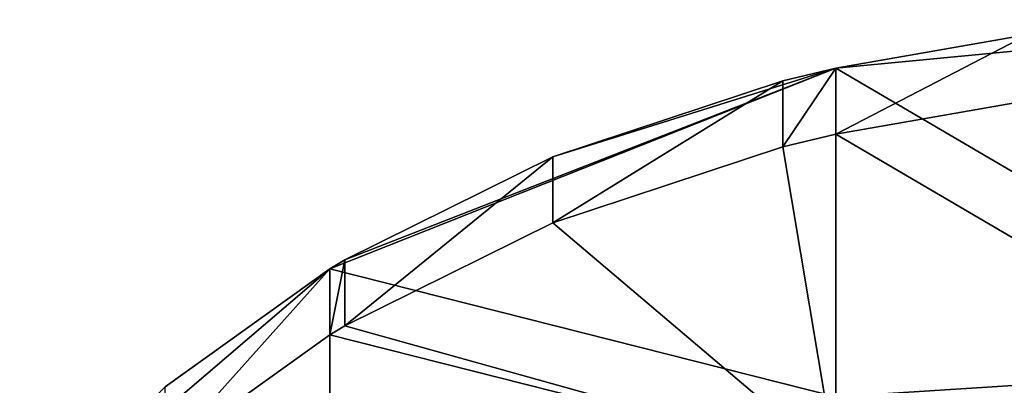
# Model space of a CAD drawing. Header units: millimetres. Extents: x -125 to 125, y -812 to 66.
# Tile 5 of 29: x -108 to -24, y -661 to -630. Entities that reach past the tile are written whole.
import ezdxf

# ---------------------------------------------------------------- set-up
doc = ezdxf.new("R2010")
doc.units = ezdxf.units.MM
doc.header["$LTSCALE"] = 52.148148
for name, color, linetype in [('38', 7, 'CONTINUOUS'), ('39', 7, 'CONTINUOUS'), ('40', 7, 'CONTINUOUS')]:
    doc.layers.add(name, color=color, linetype=linetype)

msp = doc.modelspace()

# ---------------------------------------------------------------- linework, layer by layer
at = {"layer": '38', "color": 253, "linetype": 'Continuous', "true_color": 0xa2afbf}
for points in [[(-21.706, -636.788, -801.181), (5.198, -665.122, -772.847), (-38.218, -639.678, -798.291), (-21.706, -636.788, -801.181)], [(-38.218, -639.678, -798.291), (-38.216, -667.889, -770.08), (-42.753, -640.776, -797.193), (-38.218, -639.678, -798.291)], [(-38.218, -639.678, -798.291), (5.198, -665.122, -772.847), (-38.216, -667.889, -770.08), (-38.218, -639.678, -798.291)], [(-42.753, -640.776, -797.193), (-38.216, -667.889, -770.08), (-62.5, -647.288, -790.681), (-42.753, -640.776, -797.193)], [(-62.5, -647.288, -790.681), (-38.216, -667.889, -770.08), (-80.349, -656.125, -781.844), (-62.5, -647.288, -790.681)], [(-80.349, -656.125, -781.844), (-38.216, -667.889, -770.08), (-81.631, -656.897, -781.072), (-80.349, -656.125, -781.844)], [(-81.631, -656.897, -781.072), (-81.629, -683.752, -754.217), (-95.755, -667.02, -770.95), (-81.631, -656.897, -781.072)], [(-81.631, -656.897, -781.072), (-38.216, -667.889, -770.08), (-81.629, -683.752, -754.217), (-81.631, -656.897, -781.072)]]:
    msp.add_3dface(points, dxfattribs=at)
at = {"layer": '39', "color": 253, "linetype": 'Continuous', "true_color": 0xa2afbf}
for points in [[(5.198, -659.466, -767.19), (5.197, -629.865, -796.791), (-38.218, -634.021, -792.634), (5.198, -659.466, -767.19)], [(-38.218, -634.021, -792.634), (5.197, -629.865, -796.791), (-21.706, -631.132, -795.524), (-38.218, -634.021, -792.634)], [(-81.631, -651.24, -775.416), (-38.218, -634.021, -792.634), (-80.349, -650.468, -776.187), (-81.631, -651.24, -775.416)], [(-38.216, -662.232, -764.423), (-38.218, -634.021, -792.634), (-81.631, -651.24, -775.416), (-38.216, -662.232, -764.423)], [(-80.349, -650.468, -776.187), (-38.218, -634.021, -792.634), (-62.5, -641.631, -785.025), (-80.349, -650.468, -776.187)], [(-38.218, -634.021, -792.634), (-42.753, -635.119, -791.536), (-62.5, -641.631, -785.025), (-38.218, -634.021, -792.634)], [(-38.216, -662.232, -764.423), (5.198, -659.466, -767.19), (-38.218, -634.021, -792.634), (-38.216, -662.232, -764.423)], [(-81.629, -678.096, -748.56), (-81.631, -651.24, -775.416), (-108.253, -673.984, -752.672), (-81.629, -678.096, -748.56)], [(-81.631, -651.24, -775.416), (-95.755, -661.363, -765.293), (-108.253, -673.984, -752.672), (-81.631, -651.24, -775.416)], [(-81.629, -678.096, -748.56), (-38.216, -662.232, -764.423), (-81.631, -651.24, -775.416), (-81.629, -678.096, -748.56)], [(5.198, -688.821, -737.834), (5.198, -659.466, -767.19), (-38.216, -662.232, -764.423), (5.198, -688.821, -737.834)]]:
    msp.add_3dface(points, dxfattribs=at)
at = {"layer": '40', "color": 253, "linetype": 'Continuous', "true_color": 0xa2afbf}
for points in [[(-21.706, -636.788, -801.181), (-38.218, -639.678, -798.291), (-21.706, -631.132, -795.524), (-21.706, -636.788, -801.181)], [(-38.218, -639.678, -798.291), (-38.218, -634.021, -792.634), (-21.706, -631.132, -795.524), (-38.218, -639.678, -798.291)], [(-38.218, -639.678, -798.291), (-42.753, -640.776, -797.193), (-38.218, -634.021, -792.634), (-38.218, -639.678, -798.291)], [(-38.218, -634.021, -792.634), (-42.753, -640.776, -797.193), (-42.753, -635.119, -791.536), (-38.218, -634.021, -792.634)], [(-42.753, -640.776, -797.193), (-62.5, -647.288, -790.681), (-42.753, -635.119, -791.536), (-42.753, -640.776, -797.193)], [(-42.753, -635.119, -791.536), (-62.5, -647.288, -790.681), (-62.5, -641.631, -785.025), (-42.753, -635.119, -791.536)], [(-62.5, -647.288, -790.681), (-80.349, -656.125, -781.844), (-62.5, -641.631, -785.025), (-62.5, -647.288, -790.681)], [(-80.349, -656.125, -781.844), (-80.349, -650.468, -776.187), (-62.5, -641.631, -785.025), (-80.349, -656.125, -781.844)], [(-81.631, -656.897, -781.072), (-81.631, -651.24, -775.416), (-80.349, -650.468, -776.187), (-81.631, -656.897, -781.072)], [(-80.349, -656.125, -781.844), (-81.631, -656.897, -781.072), (-80.349, -650.468, -776.187), (-80.349, -656.125, -781.844)], [(-81.631, -651.24, -775.416), (-95.755, -667.02, -770.95), (-95.755, -661.363, -765.293), (-81.631, -651.24, -775.416)], [(-81.631, -656.897, -781.072), (-95.755, -667.02, -770.95), (-81.631, -651.24, -775.416), (-81.631, -656.897, -781.072)]]:
    msp.add_3dface(points, dxfattribs=at)

doc.saveas('drawing.dxf')
